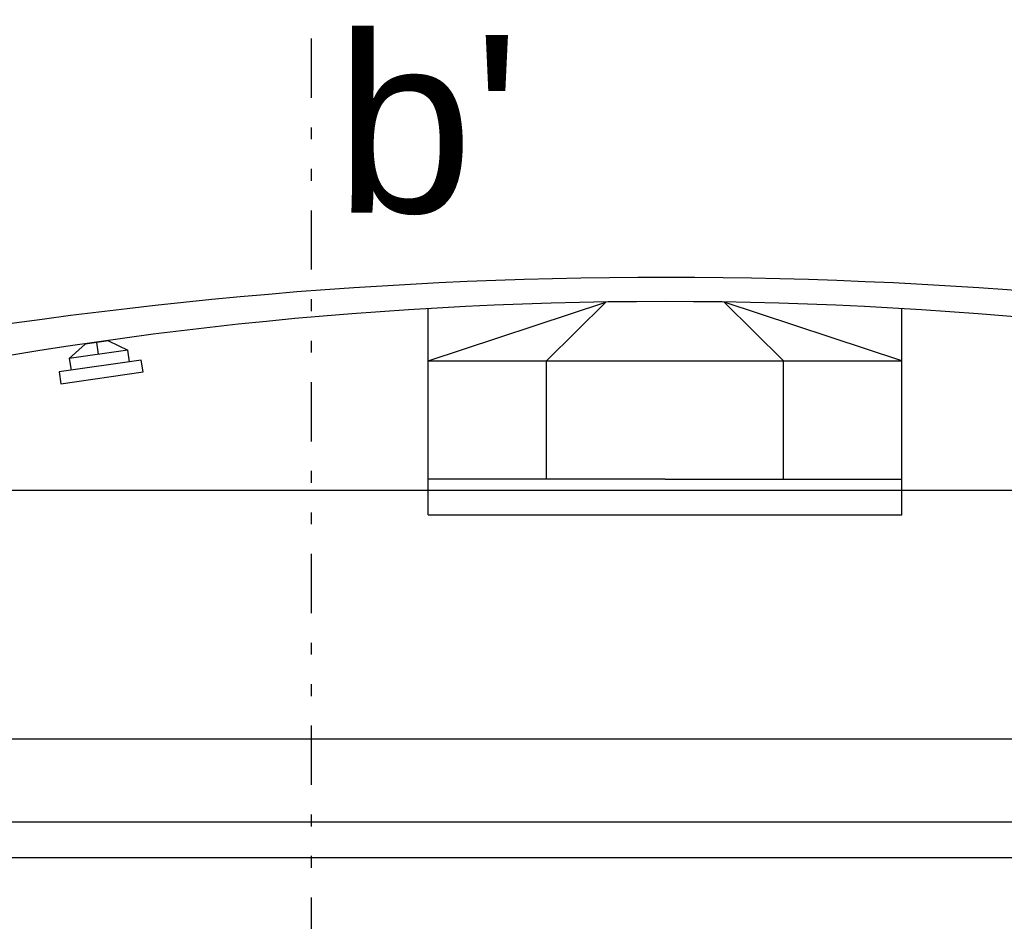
# Model space of a CAD drawing. Header units: inches. Extents: x 21 to 132, y 19 to 196.
# Tile 29 of 54: x 73 to 81, y 52 to 60. Entities that reach past the tile are written whole.
import ezdxf

# ---------------------------------------------------------------- set-up
doc = ezdxf.new("R2010")
doc.units = ezdxf.units.IN
doc.header["$MEASUREMENT"] = 0
doc.linetypes.add('DIVIDE', pattern=[1.25, 0.5, -0.25, 0, -0.25, 0, -0.25])
for name, color, linetype in [('ax', 40, 'DIVIDE'), ('fur', 253, 'Continuous'), ('inwall', 41, 'Continuous'), ('wall', 7, 'Continuous')]:
    doc.layers.add(name, color=color, linetype=linetype)
doc.styles.get("Standard").update_dxf_attribs({"font": 'arial.ttf'})

# ---------------------------------------------------------------- blocks, each defined once
blk = doc.blocks.new('A$C47A15714')
at = {"layer": 'fur'}
for p, q in [((0.25, 0.3), (0.1, 0.2)), ((0.25, 0.3), (0.45, 0.3)), ((0.35, 0.2), (0.35, 0.3)), ((0.45, 0.3), (0.6, 0.2)), ((0.1, 0.1), (0.1, 0.2)), ((0.1, 0.2), (0.6, 0.2)), ((0.6, 0.2), (0.6, 0.1)), ((0, 0), (0, 0.1)), ((0, 0.1), (0.7, 0.1)), ((0.7, 0.1), (0.7, 0)), ((0.7, 0), (0, 0))]:
    blk.add_line(p, q, dxfattribs=at)

msp = doc.modelspace()

# ---------------------------------------------------------------- linework, layer by layer
at = {"layer": 'ax'}
msp.add_line((75.45983, 59.78144), (75.45983, 47.56601), dxfattribs=at)
at = {"layer": 'fur'}
for p, q in [((76.44941, 57.06163), (77.94941, 57.55795)), ((77.94941, 57.55795), (77.44941, 57.06163)), ((78.94941, 57.55795), (79.44941, 57.06163)), ((80.44941, 57.06163), (78.94941, 57.55795)), ((76.44941, 57.06163), (76.44941, 57.50264)), ((80.44941, 57.06163), (80.44941, 57.50264)), ((76.44941, 55.76163), (76.44941, 57.06163)), ((76.44941, 57.06163), (80.44941, 57.06163)), ((77.44941, 56.06163), (77.44941, 57.06163)), ((79.44941, 56.06163), (79.44941, 57.06163)), ((80.44941, 55.76163), (80.44941, 57.06163)), ((77.44941, 56.06163), (76.44941, 56.06163)), ((78.44941, 56.06163), (77.44941, 56.06163)), ((78.44941, 56.06163), (79.44941, 56.06163)), ((79.44941, 56.06163), (80.44941, 56.06163)), ((76.44941, 55.76163), (80.44941, 55.76163))]:
    msp.add_line(p, q, dxfattribs=at)
at = {"layer": 'inwall', "color": 253}
for p, q in [((87.94941, 55.96601), (68.94941, 55.96601)), ((88.94941, 53.86601), (67.94941, 53.86601)), ((88.94941, 53.16601), (67.94941, 53.16601)), ((88.94941, 52.86601), (67.94941, 52.86601))]:
    msp.add_line(p, q, dxfattribs=at)
at = {"layer": 'wall'}
for centre, radius, start, end in [((78.45079, 18.57293), 39.19309, 67.378114, 112.595458), ((78.44941, 23.63068), 33.93095, 63.763698, 116.236302)]:
    msp.add_arc(centre, radius, start, end, dxfattribs=at)

# ---------------------------------------------------------------- block references
at = {"layer": 'fur', "xscale": -1, "rotation": 8.238830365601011}
msp.add_blockref('A$C47A15714', (74.04038, 56.96853), dxfattribs=at)

# ---------------------------------------------------------------- texts
at = {"layer": 'ax', "insert": (75.66348, 59.81223), "char_height": 1.5, "attachment_point": 1}
msp.add_mtext_dynamic_manual_height_columns("b'", width=1.4771699, gutter_width=1, heights=[0], dxfattribs=at)

doc.saveas('drawing.dxf')
